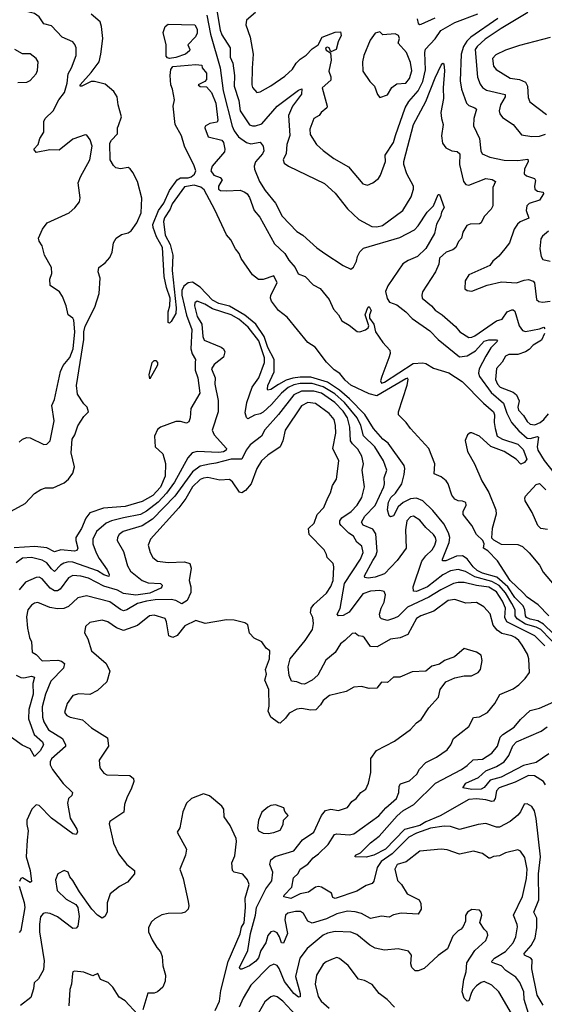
# Model space of a CAD drawing. Extents: x 1839239 to 1929705, y 762242 to 910352.
# Tile 146 of 256: x 1910277 to 1913697, y 786104 to 792519. Entities that reach past the tile are written whole.
import ezdxf

# ---------------------------------------------------------------- set-up
doc = ezdxf.new("R2010")
doc.units = 0

msp = doc.modelspace()

# ---------------------------------------------------------------- linework, layer by layer
at = {"layer": '0CON10XD'}
for points in [[(1910222.9, 789317.1), (1910312.4, 789367.6), (1910375, 789431.5), (1910415, 789459.1), (1910445, 789468.2), (1910495, 789467.9), (1910567.7, 789502.3), (1910595.2, 789525), (1910625, 789564.6), (1910635.6, 789605), (1910614.1, 789695.9), (1910619.1, 789785), (1910637.5, 789815), (1910656.9, 789873.1), (1910695, 789934), (1910726.9, 789965), (1910717.5, 789995), (1910696.2, 790016.2), (1910655, 790080), (1910647.3, 790135), (1910695.4, 790434.6), (1910695.5, 790485), (1910705, 790521.1), (1910766.3, 790645), (1910794.6, 790735), (1910802.2, 790835), (1910789.4, 790875), (1910793.1, 790905), (1910835, 790935.7), (1910865, 790970), (1910879.5, 791005), (1910888.6, 791065), (1910905.5, 791094.5), (1910940.9, 791119.1), (1910985, 791129.2), (1911005, 791142.9), (1911040.4, 791195), (1911069.4, 791260.6), (1911073.5, 791355), (1911045.2, 791465.2), (1911015, 791522.9), (1910997.7, 791547.7), (1910985, 791555.6), (1910935, 791548.1), (1910905, 791554), (1910888.3, 791568.3), (1910867.8, 791605), (1910865.4, 791715), (1910875.7, 791734.3), (1910914.4, 791775), (1910914.1, 791814.1), (1910920.7, 791829.3), (1910941.4, 791885), (1910918.9, 791965), (1910913.7, 792015), (1910891.1, 792051.1), (1910835, 792098.9), (1910765, 792116.7), (1910744.4, 792115.6), (1910683.3, 792085), (1910670.8, 792085), (1910672.5, 792095), (1910743.6, 792175), (1910794.6, 792245), (1910806.7, 792295), (1910818.5, 792395), (1910810.8, 792475), (1910801.8, 792505), (1910743.5, 792555)], [(1910434.2, 791855), (1910443.3, 791875), (1910495, 791924), (1910533.7, 791996.3), (1910570, 792045), (1910587.5, 792105), (1910593.4, 792166.6), (1910615.6, 792204.4), (1910645.3, 792285), (1910646.2, 792335), (1910638, 792358), (1910623.4, 792373.4), (1910555, 792405.6), (1910485, 792478.5), (1910435, 792491.5), (1910405, 792537.3), (1910375, 792559.2), (1910235, 792593.6)], [(1911497.6, 792547.6), (1911521, 792425), (1911584.8, 792205), (1911604.8, 792055), (1911663.1, 791825), (1911675.2, 791795), (1911704.2, 791755), (1911755, 791718.9), (1911785, 791710.8), (1911845, 791720), (1911864.4, 791694.4), (1911870, 791665), (1911860.5, 791645), (1911815, 791592.9), (1911805.9, 791565), (1911808.2, 791545), (1911841.3, 791465), (1911876.9, 791405), (1911945, 791323.8), (1911989.4, 791239.4), (1912085, 791138.7), (1912122.1, 791115), (1912215, 791031.8), (1912265.6, 790995), (1912385, 790918.2), (1912435, 790892.9), (1912453.1, 790906.9), (1912473.6, 790945), (1912479.4, 790975), (1912494.5, 791005.5), (1912518.9, 791031.1), (1912755, 791100.6), (1912850, 791150), (1912874.4, 791175.6), (1912934.3, 791265), (1912974.4, 791305), (1913005, 791380), (1913015, 791380), (1913044, 791295), (1913028.1, 791265), (1913021.5, 791235), (1912995, 791185.8), (1912981.9, 791125), (1912925, 791027.1), (1912870.5, 790975), (1912809.2, 790950.8), (1912775, 790927.7), (1912676.8, 790785), (1912661.7, 790748.3), (1912671.9, 790701.9), (1912688.8, 790678.8), (1912735, 790661.1), (1912794.7, 790614.7), (1912835, 790573.1), (1912951.2, 790491.2), (1913005, 790435.8), (1913145, 790322.5), (1913195, 790329.8), (1913248.9, 790361.1), (1913305, 790424), (1913335, 790432.9), (1913385, 790432.5), (1913392.5, 790425), (1913348.4, 790381.6), (1913315.8, 790325.8), (1913273.3, 790245), (1913268.7, 790215), (1913274, 790195), (1913350.4, 790090.4), (1913430.4, 790020.4), (1913452.2, 789955), (1913483.8, 789893.8), (1913531.1, 789841.1), (1913585, 789793.3), (1913605, 789790.8), (1913653, 789803), (1913659.3, 789799.3), (1913651.2, 789735), (1913656, 789715), (1913696.2, 789646.2), (1913761.8, 789565)], [(1911561.7, 792578.3), (1911585, 792450), (1911595, 792418.9), (1911649.8, 792335), (1911649.4, 792275), (1911667.5, 792235), (1911677.5, 792155), (1911674.8, 792085), (1911705, 791992.5), (1911714.3, 791925), (1911775, 791833.8), (1911795, 791826.1), (1911815, 791826.9), (1911855, 791840.7), (1911955, 791956.2), (1912095, 792058.9), (1912117.5, 792067.5), (1912115, 792033.3), (1912055.3, 791955), (1912030, 791895), (1912038.2, 791765), (1912018.9, 791705), (1912013.9, 791646.1), (1911994.4, 791605), (1912002, 791585), (1912030, 791565), (1912265, 791451.4), (1912335, 791388.6), (1912415, 791287.1), (1912487.4, 791217.4), (1912572.4, 791172.4), (1912605, 791170), (1912641.8, 791178.2), (1912775.7, 791275), (1912829.2, 791365), (1912844.5, 791415), (1912844.6, 791435), (1912801.9, 791515), (1912780.8, 791575), (1912780.5, 791595), (1912844, 791835), (1912924.7, 791985), (1912985, 792139.2), (1913025, 792222.5), (1913035, 792236.2), (1913041.7, 792231.7), (1913047.5, 792185), (1913038, 792075), (1913040, 792005), (1913023.8, 791915), (1913026.9, 791875), (1913038.8, 791835), (1913027, 791763), (1913033.8, 791713.8), (1913055, 791684.4), (1913094.1, 791664.1), (1913129.4, 791659.4), (1913145.6, 791645), (1913144.7, 791575), (1913171.5, 791465), (1913185, 791444.3), (1913205, 791440), (1913315, 791484.6), (1913358, 791478), (1913378.8, 791465), (1913362.5, 791425), (1913361.1, 791305), (1913350.6, 791285), (1913305, 791235.7), (1913285.7, 791195), (1913275, 791189.1), (1913215, 791186.2), (1913193.2, 791176.8), (1913165.4, 791134.6), (1913158.5, 791095), (1913136.8, 791073.2), (1913121.5, 791035), (1913100.6, 791019.4), (1913056.6, 791003.4), (1913015, 790965.8), (1913009.4, 790925), (1912988.6, 790875), (1912904.2, 790745), (1912898.6, 790725), (1912901.9, 790705), (1912961.4, 790655), (1912985.3, 790625.3), (1913032.2, 790595), (1913119, 790519), (1913145.8, 790485.8), (1913205, 790448.9), (1913225, 790449.6), (1913245, 790458.8), (1913385, 790556.5), (1913422.6, 790567.4), (1913454.4, 790615), (1913485, 790628.5), (1913495, 790628.1), (1913505, 790618.8), (1913533.6, 790525), (1913555, 790493.6), (1913575, 790487.6), (1913665, 790505.3), (1913695, 790515.6), (1913700, 790505)], [(1911814.5, 792565.5), (1911755.5, 792514.5), (1911752.7, 792485), (1911780, 792405), (1911799.4, 792295), (1911792.2, 792202.2), (1911790, 792095), (1911795, 792077.5), (1911822.5, 792045), (1911845, 792048), (1911915, 792087.1), (1912005, 792150.5), (1912055, 792195.6), (1912079.1, 792235), (1912105, 792261.5), (1912145, 792287.3), (1912185, 792328.8), (1912224.2, 792355), (1912249.4, 792405), (1912335, 792438.1), (1912369.7, 792439.7), (1912373.1, 792415), (1912353.5, 792375), (1912340.8, 792325), (1912305, 792310), (1912293.8, 792335), (1912285, 792340), (1912270, 792335), (1912275, 792320), (1912302.5, 792302.5), (1912308.4, 792255), (1912292.4, 792182.4), (1912305.4, 792145.4), (1912305.5, 792125), (1912249.2, 792075), (1912282, 791955), (1912280, 791945), (1912243.1, 791915), (1912229.2, 791895), (1912195, 791874.2), (1912169.5, 791805), (1912171.4, 791771.4), (1912213.1, 791705), (1912255, 791665.5), (1912325, 791614.5), (1912420.2, 791560.2), (1912515, 791450), (1912545, 791440), (1912578.8, 791455), (1912615.5, 791484.5), (1912629.4, 791505), (1912662.5, 791595), (1912659.2, 791635), (1912715, 791717.5), (1912726.5, 791765), (1912790.3, 791945), (1912814.5, 791985.5), (1912874, 792056), (1912905, 792115.5), (1912922.8, 792192.8), (1912917.6, 792305), (1912922.4, 792327.6), (1912985, 792393.1), (1913022.5, 792447.5), (1913115, 792501.2), (1913263.8, 792556.2)], [(1913588.8, 792565), (1913415, 792462.1), (1913312, 792392), (1913258.7, 792345), (1913247.5, 792325), (1913260.7, 792145), (1913279.4, 792099.4), (1913295, 792077.5), (1913320.4, 792060.4), (1913441.5, 792031.5), (1913442.7, 792015), (1913411.2, 791965), (1913402.9, 791925), (1913407.5, 791905), (1913425, 791881.1), (1913494.2, 791835), (1913548.9, 791768.9), (1913615, 791758), (1913665, 791760.7), (1913705, 791772)], [(1911255, 792265.3), (1911240.5, 792270.5), (1911231.9, 792281.9), (1911232.2, 792355), (1911212.5, 792435), (1911225, 792473.5), (1911245, 792490.5), (1911418.8, 792485), (1911435, 792456.7), (1911435, 792430), (1911423, 792407), (1911372.5, 792355), (1911387.5, 792325), (1911383.8, 792315), (1911358.8, 792295), (1911295, 792272.7), (1911255, 792265.3)], [(1912868, 792525), (1912875, 792493.3), (1912885, 792487.5), (1912895, 792490), (1912985, 792530.4)], [(1913395, 792526.6), (1913218.7, 792405), (1913191.6, 792378.4), (1913169.4, 792345), (1913155.2, 792295), (1913149.1, 792120.8), (1913157.2, 792065), (1913190, 791975), (1913205, 791960), (1913244, 791945), (1913254.4, 791935), (1913237.5, 791875), (1913236.3, 791826.3), (1913274.1, 791744.1), (1913283.9, 791663.9), (1913292.9, 791645), (1913342, 791622), (1913435, 791602.7), (1913525, 791601.6), (1913589.8, 791609.8), (1913592.9, 791595), (1913568.2, 791545), (1913566.9, 791515), (1913581.2, 791501.2), (1913633.8, 791483.8), (1913640.3, 791470.3), (1913633.2, 791435), (1913636.5, 791415), (1913652.4, 791402.4), (1913689.2, 791395), (1913691.1, 791385), (1913665, 791342.3), (1913599.3, 791320.7), (1913583.3, 791306.7), (1913579.5, 791275), (1913595.5, 791225), (1913539.3, 791200.7), (1913523.4, 791186.6), (1913500, 791155), (1913470.6, 791065), (1913440, 791025), (1913400.9, 790979.1), (1913362, 790945), (1913342.5, 790917.5), (1913205, 790856.2), (1913182.1, 790817.9), (1913178.8, 790765), (1913195, 790754), (1913225, 790750), (1913325, 790788.6), (1913418.3, 790811.7), (1913515, 790804.5), (1913565, 790822.3), (1913595, 790826.2), (1913624.2, 790815), (1913633.8, 790803.8), (1913647.1, 790695), (1913661.8, 790681.8), (1913685, 790679.5), (1913735, 790685.4)], [(1912625, 792012.5), (1912675, 792028.8), (1912703.6, 792076.4), (1912735, 792100.8), (1912795, 792105.6), (1912819.2, 792135), (1912834.6, 792185), (1912825, 792238.8), (1912798.9, 792305), (1912744.3, 792365), (1912752.9, 792395), (1912745.7, 792415), (1912725, 792425.4), (1912645, 792419.2), (1912625, 792440), (1912595, 792430), (1912562, 792385), (1912520.8, 792285), (1912512.5, 792245), (1912515, 792183.3), (1912560, 792115), (1912591.2, 792085), (1912610.5, 792030.5), (1912625, 792012.5)], [(1913735, 792401.5), (1913535, 792351.1), (1913445, 792320.5), (1913381.1, 792288.9), (1913359.1, 792265), (1913365.3, 792215.3), (1913383.1, 792193.1), (1913475, 792137.5), (1913535, 792128.8), (1913575, 792112.5), (1913586.7, 792085), (1913591.2, 792011.2), (1913603.5, 791983.5), (1913710.9, 791900.9)], [(1910265, 792108.6), (1910325, 792112.5), (1910345, 792122.9), (1910384, 792165), (1910392.7, 792187.3), (1910397.3, 792245), (1910385.6, 792265), (1910345.4, 792295.4), (1910295, 792296.9), (1910245, 792324.2)], [(1911722, 790962), (1911708.3, 790995), (1911683.6, 791025), (1911653.6, 791083.6), (1911625, 791117.5), (1911550.3, 791280.3), (1911479.2, 791409.2), (1911457.9, 791427.9), (1911415, 791441), (1911351, 791429), (1911270.8, 791319.2), (1911259.2, 791285), (1911221.9, 791228.1), (1911214.1, 791205), (1911225.2, 791115.2), (1911258.2, 791055), (1911275.2, 790985), (1911272.4, 790885), (1911298.2, 790641.8), (1911295.2, 790604.8), (1911265, 790551.4), (1911255, 790542.5), (1911246, 790546), (1911244.7, 790584.7), (1911245.4, 790615), (1911257.3, 790655), (1911258.9, 790705), (1911234.7, 790775), (1911219.3, 790845), (1911207.9, 791035), (1911170.2, 791105), (1911146.8, 791165), (1911146.2, 791185), (1911183, 791275), (1911216.7, 791323.3), (1911255, 791406.1), (1911304.2, 791475), (1911325, 791488.9), (1911375, 791489.2), (1911394.4, 791495.6), (1911416.9, 791513.1), (1911425.4, 791535), (1911415.8, 791565.8), (1911352.4, 791695), (1911331.2, 791761.2), (1911290, 791835), (1911277.1, 791955), (1911285.9, 791995.9), (1911274.6, 792065), (1911263.3, 792095), (1911258.2, 792155), (1911261.8, 792195), (1911275, 792214.3), (1911425, 792226.9), (1911465, 792222.5), (1911468, 792205), (1911495, 792170.6), (1911495, 792130), (1911485, 792115.8), (1911440, 792095), (1911455, 792082.5), (1911495, 792081.2), (1911526.8, 792045), (1911556.4, 791975), (1911568.2, 791865), (1911565, 791851.5), (1911517.4, 791842.6), (1911486.7, 791825), (1911483.3, 791815), (1911506.7, 791755), (1911595, 791733.1), (1911605, 791717.5), (1911615.5, 791674.5), (1911611.9, 791658.1), (1911531.4, 791565), (1911524, 791535), (1911543.3, 791505), (1911585, 791490), (1911597.5, 791475), (1911573.3, 791435), (1911572.5, 791415), (1911586.2, 791406.2), (1911625, 791404.2), (1911715, 791408.6), (1911745.6, 791395), (1911760, 791385), (1911775, 791361.1), (1911806.6, 791275), (1911842.9, 791232.9), (1911938.5, 791058.5), (1912005, 790995.4), (1912031.3, 790951.3), (1912072.5, 790905), (1912092.7, 790862.7), (1912137.3, 790845), (1912190.7, 790790.7), (1912237.2, 790767.2), (1912295.4, 790695), (1912323.2, 790633.2), (1912356.4, 790596.4), (1912376.8, 790556.8), (1912425, 790529.4), (1912477.6, 790487.6), (1912495.8, 790484.2), (1912532.2, 790497.8), (1912548.9, 790511.1), (1912552.5, 790525), (1912530, 790595), (1912546, 790644), (1912555, 790651.2), (1912568.2, 790625), (1912556.8, 790595), (1912557.7, 790575), (1912585.9, 790535), (1912596.2, 790485), (1912645, 790415.4), (1912690.5, 790365), (1912693.5, 790345), (1912683.2, 790316.8), (1912637.1, 790195), (1912630, 790165), (1912635, 790150), (1912655, 790156.2), (1912842.1, 790277.9), (1912905, 790283.1), (1912925, 790278.9), (1912975, 790247.7), (1913075, 790217.3), (1913162.6, 790162.6), (1913300.6, 790020.6), (1913365.7, 789965), (1913373.3, 789945), (1913370.8, 789895), (1913376.6, 789855), (1913390.9, 789805), (1913425.6, 789785.6), (1913525, 789754.3), (1913558.6, 789718.7), (1913583.2, 789655), (1913568.9, 789635), (1913545, 789622.9), (1913514.6, 789654.6), (1913435.3, 789705.3), (1913348.6, 789738.6), (1913275.8, 789805), (1913225, 789826.2), (1913215, 789828), (1913196, 789815), (1913182.4, 789777.6), (1913197.5, 789705), (1913242, 789625), (1913289.8, 789515), (1913335, 789438.9), (1913380.8, 789325), (1913383.6, 789296.4), (1913358.1, 789205), (1913353.2, 789143.2), (1913365, 789129.2), (1913415, 789101.9), (1913525, 789100.6), (1913555.8, 789085.8), (1913599.4, 789045), (1913665.9, 788965), (1913690.5, 788920.5), (1913761.4, 788835)], [(1910275, 789766), (1910295, 789785.7), (1910325, 789796.9), (1910345, 789794.3), (1910435, 789752), (1910455, 789753.3), (1910476, 789775), (1910502.9, 789905), (1910486.5, 790005), (1910504.6, 790045.4), (1910542.8, 790227.2), (1910561.8, 790265), (1910605, 790318.2), (1910625.5, 790374.5), (1910636.6, 790485), (1910630.3, 790560.3), (1910623.5, 790573.5), (1910594.5, 790595), (1910581.4, 790655), (1910555.8, 790715), (1910536, 790745), (1910476.4, 790786.4), (1910475, 790827.5), (1910487.5, 790865), (1910484.2, 790905), (1910438.6, 790985), (1910424.3, 791045), (1910404, 791075), (1910399.2, 791095), (1910425.5, 791154.5), (1910456, 791195), (1910599.5, 791260.5), (1910636.9, 791293.1), (1910667.4, 791332.6), (1910671.7, 791358.3), (1910659.3, 791455), (1910674.7, 791495), (1910735.4, 791605), (1910749.1, 791695), (1910737, 791737), (1910715.5, 791765.5), (1910705, 791769.2), (1910625, 791741.3), (1910535, 791669.5), (1910475, 791670), (1910384.3, 791654.3), (1910370, 791675), (1910398, 791705), (1910407.8, 791745), (1910435.6, 791785), (1910434.2, 791855)], [(1913725, 791141.9), (1913685, 791108.6), (1913675, 791090), (1913668.5, 791025), (1913676.9, 790975), (1913687.3, 790957.3), (1913736.1, 790946.1)], [(1913725.9, 788635), (1913657.2, 788707.2), (1913585, 788757.1), (1913560, 788785), (1913473.9, 788865), (1913393, 788993), (1913328.3, 789058.3), (1913300.8, 789075), (1913304.4, 789105), (1913297.5, 789125), (1913255, 789165.5), (1913225, 789223.3), (1913169.1, 789295), (1913168.1, 789315), (1913188, 789355), (1913185, 789372.5), (1913165, 789381.2), (1913135, 789384), (1913115, 789395.8), (1913095, 789422), (1913069.6, 789495), (1913056.9, 789515), (1913025, 789541.5), (1912980.2, 789560.2), (1912983.5, 789625), (1912944, 789725), (1912825, 789854.4), (1912797.8, 789895), (1912746.9, 789945), (1912745.7, 789965), (1912803, 790137), (1912810, 790175), (1912805, 790182.5), (1912795, 790180), (1912605, 790069.2), (1912555, 790081.8), (1912435, 790137.4), (1912399.3, 790169.3), (1912365, 790213.6), (1912328, 790238), (1912277.4, 790287.4), (1912202.5, 790385), (1912154.8, 790414.8), (1912021.3, 790581.3), (1911965, 790623.9), (1911918.8, 790685), (1911911.5, 790705), (1911914.4, 790725), (1911956.2, 790805), (1911935, 790850), (1911864.1, 790825.9), (1911835, 790825.7), (1911795, 790855.5), (1911722, 790962)], [(1913821.3, 788455), (1913691.7, 788581.7), (1913655, 788601.5), (1913605, 788612.5), (1913582, 788625), (1913574.1, 788635), (1913570, 788675), (1913559.2, 788699.2), (1913505.1, 788755.1), (1913458.8, 788825), (1913387.6, 788887.6), (1913295, 788913.9), (1913259.7, 788929.7), (1913232.4, 788955), (1913195, 789005.8), (1913165, 789026.7), (1913125, 789024.4), (1913055, 788993.3), (1913032.8, 788992.8), (1913032.7, 789005), (1913077.5, 789112.5), (1913080.4, 789145), (1913072.8, 789175), (1913043.2, 789235), (1912971, 789321), (1912906.2, 789385), (1912865, 789400.6), (1912825, 789396.9), (1912777.2, 789372.8), (1912744.8, 789345.2), (1912715, 789287.1), (1912695, 789279.4), (1912685.5, 789285.5), (1912674.7, 789325), (1912681.8, 789375), (1912697.4, 789405), (1912727.6, 789435), (1912767.7, 789495), (1912784.7, 789555), (1912788.4, 789595), (1912784.2, 789615), (1912679, 789759), (1912645, 789785.9), (1912582.8, 789855), (1912526.9, 789946.9), (1912427.7, 790047.7), (1912362.1, 790105), (1912285, 790157.6), (1912175, 790189.3), (1912105, 790190.1), (1912057.6, 790182.4), (1912015, 790169.6), (1911965, 790141.7), (1911915, 790109.3), (1911895.7, 790105.7), (1911892.1, 790112.1), (1911895.3, 790135), (1911935.8, 790225), (1911936.7, 790305), (1911895, 790382.5), (1911870.5, 790455), (1911816.5, 790535), (1911745, 790593.9), (1911645, 790652.4), (1911575, 790669.4), (1911535, 790690.7), (1911455, 790775.2), (1911405, 790808), (1911375, 790805.4), (1911347.7, 790782.3), (1911335.5, 790755), (1911333.6, 790725), (1911363.8, 790593.8), (1911400.7, 790500.7), (1911394, 790374), (1911402, 790342), (1911423.8, 790305), (1911421.6, 790285), (1911420.6, 790235), (1911439.4, 790185), (1911452.7, 790085), (1911392.7, 789985), (1911389.1, 789925), (1911380.5, 789899.5), (1911365, 789890.5), (1911325, 789902), (1911295, 789902.1), (1911195, 789864.1), (1911175, 789847.9), (1911156, 789805), (1911160.8, 789735), (1911209.6, 789689.6), (1911227.1, 789627.1), (1911225.8, 789545), (1911195, 789472.5), (1911145, 789419.8), (1911075, 789379.2), (1910965, 789347.4), (1910822.9, 789337.1), (1910735, 789307.1), (1910708.9, 789271.1), (1910680.2, 789205), (1910644.2, 789145), (1910642.5, 789125), (1910656, 789075), (1910650, 789060), (1910635, 789056.2), (1910545, 789066.1), (1910505, 789052.5), (1910455, 789077.5), (1910377, 789087), (1910242.3, 789077.7)], [(1912028.3, 790121.7), (1911983.6, 790086.4), (1911919, 790011), (1911865, 789962.4), (1911845, 789951.1), (1911807.5, 789942.5), (1911765, 789919.4), (1911755, 789927.5), (1911747.5, 789957.5), (1911758.1, 790025), (1911793.1, 790125), (1911835.7, 790185), (1911873.9, 790285), (1911872.4, 790315), (1911835.8, 790425.8), (1911765.9, 790515.9), (1911705, 790567.7), (1911655, 790595.1), (1911535.1, 790635.1), (1911485, 790666), (1911435, 790684.6), (1911418.5, 790675), (1911417.5, 790655), (1911433.5, 790585), (1911464.5, 790535), (1911470.8, 790455), (1911480.9, 790430.8), (1911591.9, 790385), (1911605.4, 790375), (1911614.6, 790355), (1911605, 790320.6), (1911545, 790272.9), (1911528.2, 790245), (1911550.8, 790185), (1911549.7, 790145), (1911571.8, 790038.2), (1911570.4, 789965), (1911532.2, 789845), (1911545.5, 789815), (1911625.9, 789725.9), (1911623.3, 789715), (1911605, 789704.4), (1911575, 789698.8), (1911434.8, 789705.2), (1911402, 789698), (1911372.5, 789665), (1911287, 789505), (1911235.2, 789435), (1911180.6, 789375), (1911105, 789316.7), (1911065, 789295.2), (1910955, 789272.6), (1910876, 789254), (1910842, 789238), (1910779.1, 789185), (1910754.6, 789135), (1910754.6, 789105), (1910776, 789045), (1910795, 789007.5), (1910846.8, 788935), (1910860, 788905), (1910857.8, 788892.2), (1910825, 788902.9), (1910785, 788927.7), (1910625, 788984.5), (1910595, 788987.3), (1910565, 788979), (1910544.3, 788965.7), (1910505, 788924.7), (1910485, 788940.3), (1910455, 788980.8), (1910425, 788998.6), (1910354.7, 789015.3), (1910295, 789010), (1910255, 788981.2)], [(1913697.4, 790475), (1913679.1, 790430.9), (1913625, 790398.9), (1913599.2, 790370.8), (1913575, 790355.3), (1913525, 790336.9), (1913465, 790336.9), (1913445, 790325.6), (1913421.8, 790288.2), (1913385, 790246.7), (1913379.1, 790175), (1913391.6, 790145), (1913408.9, 790125), (1913495, 790091.4), (1913515.2, 790075.2), (1913533.1, 790035), (1913525.5, 789995), (1913530, 789975), (1913560.5, 789940.5), (1913585, 789900), (1913605, 789883.5), (1913635, 789880.4), (1913670.6, 789895), (1913695, 789913.6), (1913725, 789950.4)], [(1911125, 790178.8), (1911120.6, 790205), (1911141.5, 790285), (1911155, 790299.4), (1911165, 790299.2), (1911175.3, 790285.3), (1911175, 790268.8), (1911125, 790178.8)], [(1913801.3, 788415), (1913674.1, 788545), (1913645, 788560.8), (1913575, 788580.1), (1913520.8, 788615), (1913507, 788635), (1913507, 788675), (1913486.1, 788715), (1913444.7, 788785), (1913403.5, 788833.5), (1913355, 788859.5), (1913245, 788888.5), (1913183.4, 788923.3), (1913135, 788937), (1913085, 788927.5), (1913035, 788903.2), (1912935, 788824.8), (1912865, 788793.5), (1912843.6, 788795), (1912842.6, 788825), (1912899, 788991), (1912924.8, 789025.2), (1912966.6, 789065), (1912984, 789095), (1912991.3, 789125), (1912987.7, 789145), (1912975, 789164.4), (1912925, 789209.5), (1912885, 789258.1), (1912845, 789283.3), (1912825, 789280.5), (1912800.8, 789255), (1912792, 789195), (1912796.2, 789075), (1912738.2, 788995), (1912655, 788909.7), (1912595, 788885.9), (1912549.4, 788879.4), (1912527.1, 788885), (1912525.5, 788895), (1912580.2, 788995), (1912599.1, 789025), (1912607.3, 789055), (1912599, 789169), (1912579, 789199), (1912516.7, 789225), (1912505.5, 789245), (1912528.3, 789285), (1912595.7, 789354.3), (1912650.8, 789475), (1912655.7, 789495), (1912653.1, 789535), (1912670, 789585), (1912648.8, 789645), (1912593.3, 789735), (1912518.3, 789808.3), (1912501.6, 789875), (1912478.4, 789925), (1912394.6, 790025), (1912332.3, 790082.3), (1912255, 790126), (1912185, 790148), (1912105, 790149.2), (1912065, 790140.5), (1912028.3, 790121.7)], [(1912525.9, 789475.9), (1912509.4, 789585), (1912518.9, 789625), (1912508.2, 789675), (1912481, 789721), (1912446, 789755), (1912434, 789775), (1912430.4, 789865), (1912413.4, 789925), (1912385, 789968.1), (1912331.2, 790025), (1912245, 790084.6), (1912195, 790099.2), (1912115, 790099.7), (1912064.8, 790075), (1911964.3, 789945.7), (1911875, 789847.1), (1911854.6, 789805), (1911780.8, 789749.2), (1911754.8, 789715.2), (1911724.6, 789655.4), (1911655, 789655.2), (1911555, 789628.9), (1911513.8, 789623.8), (1911455, 789609.8), (1911405, 789573), (1911288.9, 789415), (1911143.7, 789265), (1911075, 789221.6), (1910952.9, 789185), (1910925.6, 789165), (1910914.4, 789145), (1910913.6, 789125), (1910953.6, 789055), (1910981.3, 788961.3), (1910999.5, 788925), (1911075, 788865.8), (1911115, 788850.5), (1911195.3, 788845.3), (1911205.5, 788835), (1911205, 788824.3), (1911196.9, 788815), (1911125, 788782.5), (1911035, 788770.2), (1910955, 788780.8), (1910915, 788802.4), (1910825, 788828.8), (1910725, 788881.3), (1910675, 788893.9), (1910625, 788898.1), (1910595, 788883.6), (1910542.1, 788807.9), (1910525, 788798.3), (1910505, 788797.6), (1910475.9, 788815), (1910425, 788876.2), (1910405, 788886.2), (1910385.5, 788885.5), (1910315, 788854.4), (1910275, 788803.8)], [(1913572.2, 788227.8), (1913600, 788265), (1913597.1, 788355), (1913587.8, 788385), (1913552.9, 788445), (1913531.3, 788475), (1913507.3, 788495), (1913485, 788505.7), (1913419.9, 788519.9), (1913390.9, 788540.9), (1913364.4, 788575), (1913345, 788647.1), (1913303.7, 788693.7), (1913255, 788721.2), (1913185, 788717.5), (1913115, 788741.9), (1913071.1, 788735), (1912976.4, 788665), (1912892, 788635), (1912865, 788617.8), (1912807.2, 788512.8), (1912757.9, 788492.1), (1912695, 788482.3), (1912607.6, 788432.4), (1912564.6, 788434.6), (1912525, 788492.5), (1912515, 788500.8), (1912485, 788504), (1912465, 788522.5), (1912445, 788520), (1912396.7, 788473.3), (1912368.3, 788451.7), (1912332.9, 788397.1), (1912273.1, 788346.9), (1912221.2, 788248.8), (1912183.5, 788215), (1912135, 788190.5), (1912115, 788191.2), (1912085, 788204.5), (1912049.4, 788209.4), (1912035, 788246.7), (1912026.8, 788303.2), (1912040.3, 788355), (1912138.2, 788475), (1912186.1, 788545), (1912193.2, 788585), (1912187.7, 788625), (1912172.3, 788655), (1912177.5, 788685), (1912195, 788709.4), (1912276.6, 788783.4), (1912304.8, 788825.2), (1912320.3, 788865), (1912326.2, 788955), (1912320.6, 788975), (1912280.8, 789015), (1912278, 789035), (1912261.2, 789065), (1912164, 789165), (1912160, 789205), (1912198, 789238), (1912216.5, 789295), (1912259.1, 789340.9), (1912285.3, 789404.7), (1912304.6, 789435.4), (1912315.6, 789485), (1912342.2, 789525), (1912357.9, 789645), (1912317.7, 789725), (1912337.5, 789825), (1912335.8, 789875.8), (1912327.3, 789915), (1912295, 789952.3), (1912205, 790017.5), (1912155, 790025.3), (1912115, 790003.8), (1912007.3, 789845), (1911993.2, 789775), (1911976.2, 789735), (1911895, 789682.7), (1911852.7, 789645), (1911823.6, 789595), (1911785.5, 789494.5), (1911748.9, 789451.1), (1911725, 789437.3), (1911711.1, 789441.1), (1911665, 789508.1), (1911645, 789522.7), (1911581.2, 789518.8), (1911505, 789536.2), (1911475, 789532.6), (1911455, 789522.9), (1911403.5, 789475), (1911359.7, 789400.3), (1911315, 789339.6), (1911129.6, 789135), (1911114.6, 789095), (1911128.5, 789048.5), (1911146, 789016), (1911175, 788991.2), (1911245, 788981.8), (1911352.1, 788987.9), (1911387.1, 788975), (1911394.3, 788945), (1911382.5, 788865), (1911393.6, 788823.6), (1911392.4, 788787.6), (1911368.9, 788735), (1911335, 788713.8), (1911295, 788735.3), (1911265, 788742.2), (1911161.6, 788738.4), (1911105, 788731.3), (1911045.6, 788715), (1910976.8, 788673.2), (1910955, 788667.1), (1910935, 788675.3), (1910865, 788726.8), (1910713.8, 788766.2), (1910657.4, 788752.6), (1910595.2, 788694.8), (1910565, 788682.4), (1910525, 788681.3), (1910475, 788689.6), (1910395, 788720.9), (1910375, 788718.2), (1910354.3, 788705), (1910330.9, 788675), (1910321.9, 788628.1), (1910329.2, 788555), (1910341.8, 788495), (1910354.4, 788465), (1910359.1, 788399.1), (1910385, 788384.2), (1910425, 788341.1), (1910526.4, 788346.3), (1910550.4, 788340.4), (1910568.8, 788325), (1910563.1, 788295), (1910479.9, 788210.1), (1910446.5, 788125), (1910423.2, 788043.2), (1910426.4, 787975), (1910434.4, 787944.4), (1910465, 787891.8), (1910555.7, 787835), (1910576.2, 787795), (1910575.5, 787784.5), (1910485, 787704.2), (1910475.6, 787685), (1910476.5, 787665), (1910491.4, 787635), (1910561.9, 787541.9), (1910620.8, 787485), (1910618, 787465), (1910595.5, 787444.5), (1910588.5, 787415), (1910606.2, 787316.2), (1910650, 787245), (1910654, 787225), (1910645, 787210), (1910623.8, 787215), (1910485, 787317.3), (1910405, 787398.6), (1910385, 787404), (1910355.6, 787375), (1910324.6, 787305), (1910323.3, 787276.7), (1910332.1, 787235), (1910326, 787174), (1910319.2, 787065), (1910345.7, 786975), (1910355.4, 786904.6), (1910345, 786898.1), (1910295, 786927.3), (1910285, 786924.3), (1910275.4, 786905)], [(1913700.3, 788440.3), (1913635, 788504.3), (1913452, 788595), (1913440.4, 788625), (1913444.1, 788685), (1913425, 788729.7), (1913385, 788791.1), (1913335, 788821.2), (1913255, 788831.8), (1913175, 788852.4), (1913135, 788852.2), (1913105.8, 788845), (1913022.9, 788805), (1912945, 788755.6), (1912805, 788691.7), (1912745, 788630.4), (1912721.2, 788618.8), (1912675, 788604.1), (1912636.2, 788615), (1912626.9, 788625), (1912623.8, 788645), (1912632.9, 788685), (1912653.1, 788725), (1912661.7, 788771.7), (1912652.8, 788792.8), (1912625, 788800.8), (1912565, 788795.8), (1912515, 788778.5), (1912425, 788658), (1912385, 788637.3), (1912356, 788636), (1912346.2, 788645), (1912366.8, 788683.2), (1912394.2, 788845.8), (1912499.7, 789005), (1912516.9, 789046.9), (1912507.9, 789087.9), (1912475.6, 789115), (1912453.1, 789153.1), (1912423.3, 789173.3), (1912372.7, 789222.7), (1912364.6, 789235), (1912364.7, 789255), (1912376.6, 789273.4), (1912438.8, 789315), (1912477.8, 789355), (1912508.2, 789405), (1912525.9, 789475.9)], [(1913717, 789197), (1913675, 789203.1), (1913655, 789222.5), (1913618, 789308), (1913571.6, 789385), (1913569.4, 789400.6), (1913575.2, 789414.8), (1913645, 789491.4), (1913665, 789496.2), (1913706.8, 789456.8)], [(1913593.3, 786045), (1913566, 786135), (1913563.4, 786185), (1913537, 786247), (1913510.8, 786280.8), (1913445.5, 786325), (1913417.7, 786355), (1913356.5, 786376.5), (1913356.2, 786385), (1913371.9, 786405), (1913445, 786447.8), (1913493.5, 786505), (1913511.5, 786545), (1913521.7, 786608.3), (1913520.6, 786625), (1913495.4, 786685), (1913555, 786806), (1913580.3, 786925), (1913585.8, 786985.8), (1913570.3, 787060.3), (1913541.2, 787101.2), (1913525, 787111.2), (1913445, 787091.5), (1913405, 787072.1), (1913365, 787066.8), (1913345, 787055.6), (1913335, 787056.9), (1913295, 787087.8), (1913235, 787101.1), (1913145, 787082.7), (1913065, 787110), (1913025, 787114.5), (1912885, 787102.9), (1912797.6, 787032.4), (1912737.1, 787015), (1912722.1, 786985), (1912740.2, 786910.2), (1912765.3, 786885.3), (1912804, 786824), (1912850.6, 786800.6), (1912881.2, 786785), (1912891.7, 786761.7), (1912895.6, 786724.4), (1912875, 786690.8), (1912765, 786697.9), (1912715, 786687.3), (1912685, 786671.1), (1912635, 786679.2), (1912565, 786662.7), (1912505.3, 786695.3), (1912465, 786707), (1912415, 786710.8), (1912345, 786692.9), (1912278.2, 786661.8), (1912185, 786633.6), (1912156.2, 786646.2), (1912126.7, 786696.7), (1912108.3, 786708.3), (1912075, 786709.1), (1912025, 786698.2), (1912010.6, 786685), (1912004.8, 786655.2), (1912022.8, 786565), (1911997.2, 786502.8), (1911983.8, 786505), (1911970.8, 786545), (1911955, 786570.9), (1911935, 786580.9), (1911915, 786576.5), (1911895, 786552), (1911881.6, 786505), (1911850.2, 786455), (1911835, 786406.2), (1911816.6, 786385), (1911775.4, 786355), (1911725, 786332.7), (1911713.6, 786333.6), (1911710.5, 786345), (1911764.5, 786455.5), (1911781.7, 786565), (1911814.8, 786685), (1911820.7, 786735), (1911882.8, 786857.2), (1911921.3, 786908.7), (1911926.7, 786965), (1911907.1, 787015), (1911913.7, 787046.3), (1911943.1, 787066.9), (1912065, 787103.8), (1912120, 787175), (1912194.7, 787225.3), (1912245.3, 787334.7), (1912272, 787368), (1912305, 787375.4), (1912355, 787367.7), (1912413.8, 787386.2), (1912442.9, 787425), (1912470.8, 787445), (1912502, 787485), (1912534.3, 787505.7), (1912551.4, 787545), (1912565.5, 787614.5), (1912567.5, 787705), (1912602.5, 787757.5), (1912720.6, 787819.4), (1912824.2, 787895), (1912865, 787938), (1912895, 787960), (1912945, 788036.2), (1913007.1, 788105), (1913018, 788155), (1913056.2, 788205), (1913115, 788230.8), (1913175, 788244.2), (1913222.5, 788245), (1913265, 788266), (1913280.8, 788285), (1913293.1, 788345), (1913285, 788378.8), (1913255, 788399.4), (1913175, 788423.3), (1913111.2, 788368.8), (1913046.7, 788345), (1913015, 788320), (1912963.2, 788306.8), (1912925.6, 788274.4), (1912835, 788269.2), (1912755, 788236.2), (1912715, 788236), (1912675, 788200), (1912636.1, 788203.9), (1912605, 788164.3), (1912555, 788160.8), (1912505, 788174.4), (1912455, 788171.4), (1912405, 788141.4), (1912297.5, 788115), (1912255, 788084), (1912239.4, 788055), (1912207.2, 788022.8), (1912175, 788019.6), (1912115, 788031.1), (1912085, 788027.3), (1912035, 788000.8), (1912010.9, 787969.1), (1911975, 787936.7), (1911965, 787938.8), (1911915, 787974), (1911898.1, 788015), (1911904.2, 788045.8), (1911901.1, 788155), (1911875.6, 788215), (1911885.6, 788255), (1911879.4, 788285), (1911906.7, 788355), (1911908, 788408), (1911883.3, 788425), (1911855, 788466.7), (1911805, 788490), (1911775, 788522.5), (1911765, 788577.5), (1911745, 788590), (1911675, 788607.5), (1911625, 788608.8), (1911485.9, 788585.9), (1911425, 788604.2), (1911355, 788570.5), (1911304, 788506), (1911275, 788493.8), (1911250.6, 788505), (1911234.4, 788595), (1911225, 788617.5), (1911155, 788640), (1911124.2, 788635), (1911045, 788572.7), (1910955, 788539.2), (1910907.6, 788557.6), (1910852, 788595), (1910815, 788607.9), (1910735, 788592.1), (1910705.6, 788565), (1910700, 788525), (1910722.5, 788485), (1910745, 788406.7), (1910842, 788325), (1910866, 788275), (1910845.7, 788205), (1910785, 788148.5)], [(1910255, 788248.9), (1910285, 788233.1), (1910305, 788230.7), (1910355, 788241.6), (1910374.5, 788235), (1910363.8, 788195), (1910364.5, 788124.5), (1910336.7, 788025), (1910335.2, 787965), (1910371, 787861), (1910425.5, 787815), (1910432.7, 787795), (1910410.3, 787755), (1910375, 787719.1), (1910345, 787769.3), (1910293.3, 787793.3), (1910225, 787841.5)], [(1913689.6, 786099.6), (1913649.7, 786165), (1913616.4, 786336.4), (1913617.9, 786395), (1913609.2, 786405), (1913568, 786425), (1913565.8, 786435), (1913611.5, 786488.5), (1913637.6, 786535), (1913649.4, 786605), (1913648.8, 786665), (1913628.2, 786705), (1913661.7, 786785), (1913660.2, 786955), (1913671.6, 787065), (1913644.6, 787315), (1913634.3, 787365), (1913615, 787394), (1913585, 787410), (1913565, 787408.8), (1913542.4, 787357.6), (1913525, 787335.8), (1913474.6, 787295.4), (1913405, 787258.9), (1913385, 787258.8), (1913315, 787282.2), (1913265, 787276.2), (1913145, 787242.2), (1913085, 787262), (1913045, 787265.8), (1912955, 787251.1), (1912865, 787218.5), (1912815, 787193), (1912704.8, 787085), (1912633.1, 787035), (1912607.8, 786995), (1912585, 786906), (1912575, 786890.9), (1912535, 786877.3), (1912475, 786842.2), (1912333.8, 786793.8), (1912319.2, 786799.2), (1912309.4, 786829.4), (1912245, 786867.5), (1912225, 786872.5), (1912205, 786867.5), (1912160, 786835), (1912105, 786824.7), (1912045, 786794.4), (1912000, 786805), (1912002, 786815), (1912052.4, 786867.6), (1912062.4, 786927.6), (1912092.6, 786957.4), (1912106.2, 786985), (1912155, 787017.3), (1912190.4, 787059.6), (1912226.3, 787083.7), (1912289.3, 787145), (1912329.1, 787210.9), (1912345, 787214.7), (1912425, 787208.4), (1912455, 787215.8), (1912618.5, 787331.5), (1912664.7, 787385), (1912734.1, 787445), (1912749.5, 787485), (1912751.5, 787525), (1912758.9, 787541.1), (1912818.9, 787561.1), (1912865.9, 787604.1), (1912884.6, 787635.4), (1912925, 787678.6), (1912995, 787714.4), (1913065, 787763.1), (1913088.6, 787795), (1913104.4, 787835.6), (1913205, 787914.2), (1913235, 787972.9), (1913275, 787977.8), (1913328, 788005), (1913375.8, 788065), (1913407.5, 788122.5), (1913495, 788158.6), (1913531.2, 788185), (1913572.2, 788227.8)], [(1910785, 788148.5), (1910735, 788122.9), (1910663.1, 788126.9), (1910625, 788116.7), (1910587.5, 788065), (1910569.2, 788005), (1910583.8, 787985), (1910606.7, 787975), (1910687, 787957), (1910744.6, 787904.6), (1910850.7, 787840.7), (1910857.5, 787785), (1910795.6, 787694.4), (1910799.4, 787645), (1910825, 787610), (1910845, 787600), (1910995, 787596), (1911019.2, 787575), (1911021.4, 787555), (1911005, 787506.7), (1910977.1, 787455), (1910960.5, 787405), (1910957.1, 787355), (1910865, 787296.2), (1910860.9, 787279.1), (1910888.5, 787155), (1910920.8, 787085), (1910975.8, 787015.8), (1911025, 786976.7), (1911026, 786955), (1910980.3, 786899.7), (1910928.5, 786871.5), (1910866.6, 786823.4), (1910847.8, 786765), (1910847.8, 786705), (1910833.3, 786676.7), (1910815, 786666), (1910785, 786684.3), (1910747.3, 786725), (1910666.4, 786836.4), (1910625, 786910), (1910603.3, 786935), (1910592.5, 786965), (1910567, 786977), (1910526.7, 786955), (1910510, 786915), (1910521.9, 786845), (1910579.4, 786789.4), (1910643.3, 786755), (1910655.7, 786735.7), (1910665.6, 786675.6), (1910655.7, 786614.3), (1910645, 786600), (1910625, 786599.2), (1910524, 786674), (1910476, 786695), (1910445, 786699.6), (1910430.8, 786695), (1910413.3, 786675), (1910405.6, 786625.6), (1910406.3, 786576.3), (1910437.2, 786387.2), (1910432.1, 786327.9), (1910399.1, 786270.9), (1910371.2, 786245), (1910367.9, 786205), (1910350.6, 786149.4), (1910283.2, 786096.8)], [(1913705.4, 787535), (1913691.1, 787555), (1913632.4, 787592.4), (1913595, 787595.2), (1913507.5, 787552.5), (1913403.1, 787515), (1913386.6, 787495), (1913377.3, 787445), (1913365, 787428.8), (1913355, 787424.6), (1913315, 787437), (1913255, 787443.5), (1913205, 787437.7), (1913018.3, 787331.7), (1912925, 787293.8), (1912885, 787270), (1912786.9, 787243.1), (1912662.9, 787115), (1912585, 787077), (1912536.1, 787063.9), (1912463.3, 787065), (1912467.5, 787075), (1912499.1, 787090.9), (1912564.6, 787155.4), (1912621.1, 787198.9), (1912737.1, 787332.9), (1912775.9, 787364.1), (1912845.9, 787405), (1912988.2, 787545), (1913157.1, 787635), (1913195, 787660), (1913233, 787697), (1913295, 787701.2), (1913355, 787739.5), (1913392.2, 787785), (1913408.9, 787845), (1913427.2, 787862.8), (1913500.6, 787909.4), (1913541.1, 787958.9), (1913605, 788017.3), (1913665, 788033.3), (1913798.6, 788091.4)], [(1913727.5, 787735), (1913645, 787680.7), (1913561, 787659), (1913415, 787584.1), (1913345.1, 787564.9), (1913305, 787517.8), (1913285, 787505.3), (1913224.8, 787504.8), (1913166.7, 787515), (1913186.7, 787545), (1913268.5, 787581.5), (1913315, 787624.8), (1913385, 787652.5), (1913435.3, 787685), (1913467, 787725), (1913491.7, 787788.3), (1913515, 787813.2), (1913676.2, 787883.8), (1913715, 787911.8)], [(1911551, 786065), (1911579.8, 786125), (1911589, 786195), (1911636.6, 786383.4), (1911715, 786563.1), (1911723.3, 786606.7), (1911740.2, 786635), (1911748.8, 786735), (1911747.3, 786795), (1911774.1, 786884.1), (1911762.5, 786915), (1911732.5, 786952.5), (1911675.9, 786965.9), (1911663.8, 786975), (1911660, 787025), (1911678.9, 787071.1), (1911691.2, 787165), (1911688.8, 787185), (1911649.7, 787269.7), (1911610, 787325), (1911608.5, 787375), (1911595, 787394.4), (1911515, 787462.5), (1911475, 787476.2), (1911396.7, 787445), (1911364.4, 787415.6), (1911340.9, 787359.1), (1911320.8, 787255), (1911303.8, 787225), (1911364.4, 787115), (1911357.9, 787075), (1911321.9, 786985), (1911342.2, 786925), (1911375.9, 786774.1), (1911380, 786745), (1911376, 786725), (1911356.2, 786705), (1911335, 786697.1), (1911245, 786695.6), (1911205, 786687.5), (1911158.3, 786661.7), (1911137.7, 786642.3), (1911118, 786605), (1911117.3, 786577.3), (1911140.8, 786525), (1911172.2, 786475), (1911195, 786446), (1911205.5, 786415), (1911211.5, 786355), (1911228.1, 786295), (1911225.8, 786255), (1911211.2, 786215), (1911175, 786186.2), (1911155, 786176.7), (1911113.8, 786176.2), (1911080.9, 786069.1)], [(1911896.7, 787216.7), (1911935, 787223.8), (1911975, 787238), (1911995.6, 787275), (1911996.2, 787305), (1912027.5, 787335), (1912005, 787360), (1912000, 787385), (1911945, 787403.3), (1911915, 787398.8), (1911895, 787388.8), (1911856.2, 787355), (1911833.8, 787305), (1911826.7, 787255), (1911833.8, 787233.8), (1911865, 787220), (1911896.7, 787216.7)], [(1910275, 786873.8), (1910307.7, 786767.7), (1910311, 786735), (1910285, 786586.2), (1910275, 786571.9)], [(1913483.1, 786045), (1913400.5, 786185), (1913355, 786229.6), (1913305, 786252.1), (1913285, 786247.3), (1913255, 786225.3), (1913231, 786199), (1913219.7, 786175), (1913205, 786126.2), (1913195, 786124.4), (1913174.5, 786144.5), (1913162.3, 786185), (1913172.5, 786265), (1913187.5, 786315), (1913192, 786375), (1913244.2, 786455), (1913315, 786520), (1913330, 786555), (1913324, 786575), (1913304.4, 786594.4), (1913277.6, 786637.6), (1913290.4, 786685), (1913285.6, 786705.6), (1913275, 786716.7), (1913225, 786722.5), (1913195.8, 786704.2), (1913183.6, 786683.6), (1913183, 786647), (1913168.3, 786611.7), (1913155.9, 786594.1), (1913135, 786583.3), (1913101.1, 786548.9), (1913066.2, 786465), (1913005, 786421.5), (1912915, 786338), (1912875, 786322.5), (1912855, 786321.4), (1912833.1, 786345), (1912827.9, 786367.9), (1912830.6, 786425), (1912811.2, 786451.2), (1912745, 786466.2), (1912655, 786458), (1912595, 786470), (1912559.1, 786489.1), (1912475, 786559.5), (1912435, 786573.6), (1912335, 786578.4), (1912285, 786568.6), (1912255, 786553.9), (1912151.4, 786468.6), (1912102.9, 786405), (1912075.2, 786285), (1912106.5, 786175), (1912105, 786152.5), (1912095, 786151.9), (1912065, 786174.7), (1912003.5, 786253.5), (1911968.5, 786338.5), (1911955, 786357.3), (1911935, 786366.2), (1911905, 786351.8), (1911785, 786230), (1911735.2, 786145), (1911708.1, 786085)], [(1912721.1, 786085), (1912672.5, 786135), (1912620.6, 786175), (1912575, 786233.6), (1912525, 786260), (1912485, 786268), (1912417.8, 786357.8), (1912362.1, 786402.1), (1912345, 786408.6), (1912320.2, 786399.8), (1912275, 786381.4), (1912255, 786365.8), (1912212.7, 786295), (1912202.5, 786235), (1912222.3, 786155), (1912242.7, 786125), (1912295, 786078.5)], [(1911045, 786040), (1910965, 786126.9), (1910925, 786150.6), (1910885, 786215.8), (1910855, 786245.8), (1910805, 786266), (1910786.7, 786305), (1910755, 786290), (1910695, 786312.9), (1910635, 786321.2), (1910624.2, 786315.8), (1910621.2, 786305), (1910615.7, 786235), (1910605, 786200), (1910597.5, 786095)], [(1912105, 786003.4), (1911993.3, 786125), (1911955, 786152.9), (1911935, 786159.2), (1911915, 786153.8), (1911875, 786120.8), (1911832.7, 786045)]]:
    msp.add_lwpolyline(points, dxfattribs=at)

doc.saveas('drawing.dxf')
